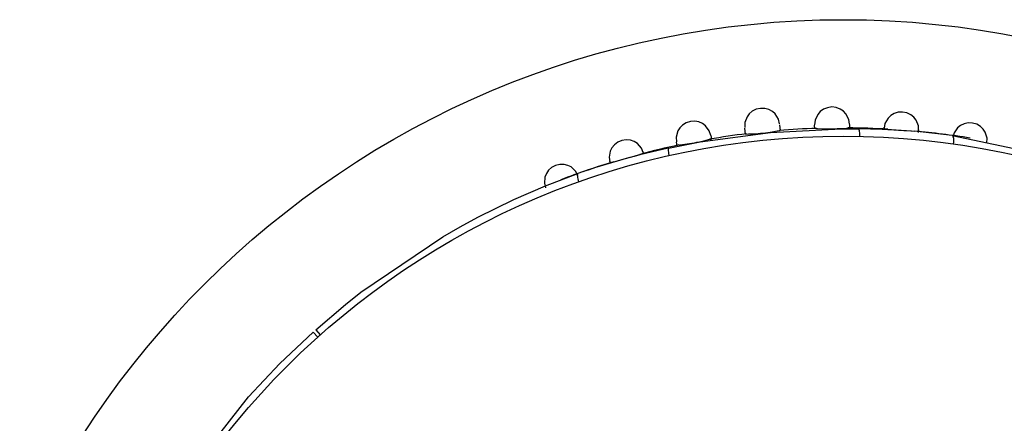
# Model space of a CAD drawing. Header units: millimetres. Extents: x -0.13 to 0.24, y 0 to 1.59.
# Tile 52 of 68: x -0.0993 to -0.0655, y 0.982 to 0.9959. Entities that reach past the tile are written whole.
import ezdxf

# ---------------------------------------------------------------- set-up
doc = ezdxf.new("R2010")
doc.units = ezdxf.units.MM
doc.layers.add('BLOCKS', color=3, linetype='Continuous')

msp = doc.modelspace()

# ---------------------------------------------------------------- linework, layer by layer
at = {"layer": 'BLOCKS'}
for points, knots in [([(-0.040013, 0.96486), (-0.040013, 0.981979), (-0.053889, 0.995856), (-0.071007, 0.995856), (-0.071007, 0.995856), (-0.088126, 0.995856), (-0.102004, 0.981979), (-0.102004, 0.96486), (-0.102004, 0.96486), (-0.102004, 0.947743), (-0.088126, 0.933864), (-0.071007, 0.933864), (-0.071007, 0.933864), (-0.053889, 0.933864), (-0.040013, 0.947743), (-0.040013, 0.96486)], [0, 0, 0, 0, 0.25, 0.25, 0.25, 0.25, 0.5, 0.5, 0.5, 0.5, 0.75, 0.75, 0.75, 0.75, 1, 1, 1, 1]), ([(-0.070792, 0.992261), (-0.070792, 0.992261), (-0.070817, 0.992426), (-0.070817, 0.992426), (-0.070817, 0.992426), (-0.070817, 0.992426), (-0.07091, 0.992617), (-0.07091, 0.992617), (-0.07091, 0.992617), (-0.07091, 0.992617), (-0.070999, 0.992708), (-0.070999, 0.992708), (-0.070999, 0.992708), (-0.070999, 0.992708), (-0.071113, 0.992786), (-0.071113, 0.992786), (-0.071113, 0.992786), (-0.071113, 0.992786), (-0.071248, 0.992836), (-0.071248, 0.992836), (-0.071248, 0.992836), (-0.071248, 0.992836), (-0.071399, 0.992855), (-0.071399, 0.992855), (-0.071399, 0.992855), (-0.071399, 0.992855), (-0.071548, 0.992832), (-0.071548, 0.992832), (-0.071548, 0.992832), (-0.071548, 0.992832), (-0.071684, 0.992776), (-0.071684, 0.992776), (-0.071684, 0.992776), (-0.071684, 0.992776), (-0.071796, 0.992695), (-0.071796, 0.992695), (-0.071796, 0.992695), (-0.071796, 0.992695), (-0.071881, 0.992602), (-0.071881, 0.992602), (-0.071881, 0.992602), (-0.071881, 0.992602), (-0.07197, 0.992408), (-0.07197, 0.992408), (-0.07197, 0.992408), (-0.07197, 0.992408), (-0.071989, 0.992242), (-0.071989, 0.992242)], [0, 0, 0, 0, 0.083333, 0.083333, 0.083333, 0.083333, 0.166667, 0.166667, 0.166667, 0.166667, 0.25, 0.25, 0.25, 0.25, 0.333333, 0.333333, 0.333333, 0.333333, 0.416667, 0.416667, 0.416667, 0.416667, 0.5, 0.5, 0.5, 0.5, 0.583333, 0.583333, 0.583333, 0.583333, 0.666667, 0.666667, 0.666667, 0.666667, 0.75, 0.75, 0.75, 0.75, 0.833333, 0.833333, 0.833333, 0.833333, 0.916667, 0.916667, 0.916667, 0.916667, 1, 1, 1, 1]), ([(-0.073189, 0.992271), (-0.073189, 0.992271), (-0.073226, 0.992435), (-0.073226, 0.992435), (-0.073226, 0.992435), (-0.073226, 0.992435), (-0.073338, 0.992617), (-0.073338, 0.992617), (-0.073338, 0.992617), (-0.073338, 0.992617), (-0.073433, 0.9927), (-0.073433, 0.9927), (-0.073433, 0.9927), (-0.073433, 0.9927), (-0.073554, 0.992768), (-0.073554, 0.992768), (-0.073554, 0.992768), (-0.073554, 0.992768), (-0.073696, 0.992805), (-0.073696, 0.992805), (-0.073696, 0.992805), (-0.073696, 0.992805), (-0.073847, 0.992809), (-0.073847, 0.992809), (-0.073847, 0.992809), (-0.073847, 0.992809), (-0.073996, 0.992776), (-0.073996, 0.992776), (-0.073996, 0.992776), (-0.073996, 0.992776), (-0.074125, 0.992708), (-0.074125, 0.992708), (-0.074125, 0.992708), (-0.074125, 0.992708), (-0.07423, 0.992619), (-0.07423, 0.992619), (-0.07423, 0.992619), (-0.07423, 0.992619), (-0.074305, 0.992517), (-0.074305, 0.992517), (-0.074305, 0.992517), (-0.074305, 0.992517), (-0.074379, 0.992317), (-0.074379, 0.992317), (-0.074379, 0.992317), (-0.074379, 0.992317), (-0.074382, 0.992149), (-0.074382, 0.992149)], [0, 0, 0, 0, 0.083333, 0.083333, 0.083333, 0.083333, 0.166667, 0.166667, 0.166667, 0.166667, 0.25, 0.25, 0.25, 0.25, 0.333333, 0.333333, 0.333333, 0.333333, 0.416667, 0.416667, 0.416667, 0.416667, 0.5, 0.5, 0.5, 0.5, 0.583333, 0.583333, 0.583333, 0.583333, 0.666667, 0.666667, 0.666667, 0.666667, 0.75, 0.75, 0.75, 0.75, 0.833333, 0.833333, 0.833333, 0.833333, 0.916667, 0.916667, 0.916667, 0.916667, 1, 1, 1, 1]), ([(-0.068414, 0.992041), (-0.068414, 0.992041), (-0.068422, 0.992209), (-0.068422, 0.992209), (-0.068422, 0.992209), (-0.068422, 0.992209), (-0.068501, 0.992406), (-0.068501, 0.992406), (-0.068501, 0.992406), (-0.068501, 0.992406), (-0.068579, 0.992505), (-0.068579, 0.992505), (-0.068579, 0.992505), (-0.068579, 0.992505), (-0.068685, 0.99259), (-0.068685, 0.99259), (-0.068685, 0.99259), (-0.068685, 0.99259), (-0.068817, 0.992654), (-0.068817, 0.992654), (-0.068817, 0.992654), (-0.068817, 0.992654), (-0.068964, 0.992683), (-0.068964, 0.992683), (-0.068964, 0.992683), (-0.068964, 0.992683), (-0.069118, 0.992677), (-0.069118, 0.992677), (-0.069118, 0.992677), (-0.069118, 0.992677), (-0.069254, 0.992631), (-0.069254, 0.992631), (-0.069254, 0.992631), (-0.069254, 0.992631), (-0.069372, 0.992563), (-0.069372, 0.992563), (-0.069372, 0.992563), (-0.069372, 0.992563), (-0.069465, 0.992476), (-0.069465, 0.992476), (-0.069465, 0.992476), (-0.069465, 0.992476), (-0.069571, 0.992292), (-0.069571, 0.992292), (-0.069571, 0.992292), (-0.069571, 0.992292), (-0.069602, 0.992128), (-0.069602, 0.992128)], [0, 0, 0, 0, 0.083333, 0.083333, 0.083333, 0.083333, 0.166667, 0.166667, 0.166667, 0.166667, 0.25, 0.25, 0.25, 0.25, 0.333333, 0.333333, 0.333333, 0.333333, 0.416667, 0.416667, 0.416667, 0.416667, 0.5, 0.5, 0.5, 0.5, 0.583333, 0.583333, 0.583333, 0.583333, 0.666667, 0.666667, 0.666667, 0.666667, 0.75, 0.75, 0.75, 0.75, 0.833333, 0.833333, 0.833333, 0.833333, 0.916667, 0.916667, 0.916667, 0.916667, 1, 1, 1, 1]), ([(-0.075553, 0.99188), (-0.075553, 0.99188), (-0.075605, 0.992039), (-0.075605, 0.992039), (-0.075605, 0.992039), (-0.075605, 0.992039), (-0.075731, 0.992211), (-0.075731, 0.992211), (-0.075731, 0.992211), (-0.075731, 0.992211), (-0.075833, 0.992286), (-0.075833, 0.992286), (-0.075833, 0.992286), (-0.075833, 0.992286), (-0.075959, 0.992341), (-0.075959, 0.992341), (-0.075959, 0.992341), (-0.075959, 0.992341), (-0.076104, 0.99237), (-0.076104, 0.99237), (-0.076104, 0.99237), (-0.076104, 0.99237), (-0.076253, 0.99236), (-0.076253, 0.99236), (-0.076253, 0.99236), (-0.076253, 0.99236), (-0.076398, 0.992315), (-0.076398, 0.992315), (-0.076398, 0.992315), (-0.076398, 0.992315), (-0.076522, 0.992236), (-0.076522, 0.992236), (-0.076522, 0.992236), (-0.076522, 0.992236), (-0.076617, 0.992137), (-0.076617, 0.992137), (-0.076617, 0.992137), (-0.076617, 0.992137), (-0.076683, 0.992031), (-0.076683, 0.992031), (-0.076683, 0.992031), (-0.076683, 0.992031), (-0.076739, 0.991822), (-0.076739, 0.991822), (-0.076739, 0.991822), (-0.076739, 0.991822), (-0.076727, 0.991656), (-0.076727, 0.991656)], [0, 0, 0, 0, 0.083333, 0.083333, 0.083333, 0.083333, 0.166667, 0.166667, 0.166667, 0.166667, 0.25, 0.25, 0.25, 0.25, 0.333333, 0.333333, 0.333333, 0.333333, 0.416667, 0.416667, 0.416667, 0.416667, 0.5, 0.5, 0.5, 0.5, 0.583333, 0.583333, 0.583333, 0.583333, 0.666667, 0.666667, 0.666667, 0.666667, 0.75, 0.75, 0.75, 0.75, 0.833333, 0.833333, 0.833333, 0.833333, 0.916667, 0.916667, 0.916667, 0.916667, 1, 1, 1, 1]), ([(-0.066073, 0.991619), (-0.066073, 0.991619), (-0.066066, 0.991785), (-0.066066, 0.991785), (-0.066066, 0.991785), (-0.066066, 0.991785), (-0.066126, 0.991985), (-0.066126, 0.991985), (-0.066126, 0.991985), (-0.066126, 0.991985), (-0.066195, 0.992093), (-0.066195, 0.992093), (-0.066195, 0.992093), (-0.066195, 0.992093), (-0.066292, 0.992186), (-0.066292, 0.992186), (-0.066292, 0.992186), (-0.066292, 0.992186), (-0.066418, 0.992261), (-0.066418, 0.992261), (-0.066418, 0.992261), (-0.066418, 0.992261), (-0.066563, 0.992302), (-0.066563, 0.992302), (-0.066563, 0.992302), (-0.066563, 0.992302), (-0.066712, 0.992308), (-0.066712, 0.992308), (-0.066712, 0.992308), (-0.066712, 0.992308), (-0.066857, 0.992277), (-0.066857, 0.992277), (-0.066857, 0.992277), (-0.066857, 0.992277), (-0.066979, 0.992217), (-0.066979, 0.992217), (-0.066979, 0.992217), (-0.066979, 0.992217), (-0.067076, 0.992141), (-0.067076, 0.992141), (-0.067076, 0.992141), (-0.067076, 0.992141), (-0.067199, 0.991967), (-0.067199, 0.991967), (-0.067199, 0.991967), (-0.067199, 0.991967), (-0.067244, 0.991805), (-0.067244, 0.991805)], [0, 0, 0, 0, 0.083333, 0.083333, 0.083333, 0.083333, 0.166667, 0.166667, 0.166667, 0.166667, 0.25, 0.25, 0.25, 0.25, 0.333333, 0.333333, 0.333333, 0.333333, 0.416667, 0.416667, 0.416667, 0.416667, 0.5, 0.5, 0.5, 0.5, 0.583333, 0.583333, 0.583333, 0.583333, 0.666667, 0.666667, 0.666667, 0.666667, 0.75, 0.75, 0.75, 0.75, 0.833333, 0.833333, 0.833333, 0.833333, 0.916667, 0.916667, 0.916667, 0.916667, 1, 1, 1, 1]), ([(-0.044015, 0.96486), (-0.044015, 0.97977), (-0.056101, 0.991855), (-0.071007, 0.991855), (-0.071007, 0.991855), (-0.085916, 0.991855), (-0.098, 0.97977), (-0.098, 0.96486), (-0.098, 0.96486), (-0.098, 0.949952), (-0.085916, 0.937867), (-0.071007, 0.937867), (-0.071007, 0.937867), (-0.056101, 0.937867), (-0.044015, 0.949952), (-0.044015, 0.96486)], [0, 0, 0, 0, 0.25, 0.25, 0.25, 0.25, 0.5, 0.5, 0.5, 0.5, 0.75, 0.75, 0.75, 0.75, 1, 1, 1, 1]), ([(-0.077006, 0.991441), (-0.077006, 0.991441), (-0.075911, 0.991656), (-0.075911, 0.991656), (-0.075911, 0.991656), (-0.075911, 0.991656), (-0.073504, 0.991977), (-0.073504, 0.991977), (-0.073504, 0.991977), (-0.073504, 0.991977), (-0.07108, 0.992103), (-0.07108, 0.992103), (-0.07108, 0.992103), (-0.07108, 0.992103), (-0.070475, 0.992103), (-0.070475, 0.992103)], [0, 0, 0, 0, 0.25, 0.25, 0.25, 0.25, 0.5, 0.5, 0.5, 0.5, 0.75, 0.75, 0.75, 0.75, 1, 1, 1, 1]), ([(-0.074357, 0.991927), (-0.074357, 0.991927), (-0.074253, 0.991932), (-0.074253, 0.991932), (-0.074253, 0.991932), (-0.074253, 0.991932), (-0.074075, 0.991936), (-0.074075, 0.991936), (-0.074075, 0.991936), (-0.074075, 0.991936), (-0.073926, 0.991944), (-0.073926, 0.991944), (-0.073926, 0.991944), (-0.073926, 0.991944), (-0.073845, 0.99195), (-0.073845, 0.99195), (-0.073845, 0.99195), (-0.073845, 0.99195), (-0.073761, 0.991958), (-0.073761, 0.991958), (-0.073761, 0.991958), (-0.073761, 0.991958), (-0.073676, 0.991969), (-0.073676, 0.991969), (-0.073676, 0.991969), (-0.073676, 0.991969), (-0.073595, 0.991977), (-0.073595, 0.991977), (-0.073595, 0.991977), (-0.073595, 0.991977), (-0.073446, 0.992), (-0.073446, 0.992), (-0.073446, 0.992), (-0.073446, 0.992), (-0.073272, 0.992033), (-0.073272, 0.992033), (-0.073272, 0.992033), (-0.073272, 0.992033), (-0.073173, 0.992047), (-0.073173, 0.992047)], [0, 0, 0, 0, 0.1, 0.1, 0.1, 0.1, 0.2, 0.2, 0.2, 0.2, 0.3, 0.3, 0.3, 0.3, 0.4, 0.4, 0.4, 0.4, 0.5, 0.5, 0.5, 0.5, 0.6, 0.6, 0.6, 0.6, 0.7, 0.7, 0.7, 0.7, 0.8, 0.8, 0.8, 0.8, 0.9, 0.9, 0.9, 0.9, 1, 1, 1, 1]), ([(-0.071924, 0.992116), (-0.071924, 0.992116), (-0.071887, 0.992118), (-0.071887, 0.992118), (-0.071887, 0.992118), (-0.071887, 0.992118), (-0.071715, 0.99211), (-0.071715, 0.99211), (-0.071715, 0.99211), (-0.071715, 0.99211), (-0.07156, 0.992105), (-0.07156, 0.992105), (-0.07156, 0.992105), (-0.07156, 0.992105), (-0.071475, 0.992105), (-0.071475, 0.992105), (-0.071475, 0.992105), (-0.071475, 0.992105), (-0.071388, 0.992105), (-0.071388, 0.992105), (-0.071388, 0.992105), (-0.071388, 0.992105), (-0.071299, 0.992108), (-0.071299, 0.992108), (-0.071299, 0.992108), (-0.071299, 0.992108), (-0.071216, 0.992112), (-0.071216, 0.992112), (-0.071216, 0.992112), (-0.071216, 0.992112), (-0.071061, 0.99212), (-0.071061, 0.99212), (-0.071061, 0.99212), (-0.071061, 0.99212), (-0.070887, 0.992132), (-0.070887, 0.992132), (-0.070887, 0.992132), (-0.070887, 0.992132), (-0.070852, 0.99213), (-0.070852, 0.99213)], [0, 0, 0, 0, 0.1, 0.1, 0.1, 0.1, 0.2, 0.2, 0.2, 0.2, 0.3, 0.3, 0.3, 0.3, 0.4, 0.4, 0.4, 0.4, 0.5, 0.5, 0.5, 0.5, 0.6, 0.6, 0.6, 0.6, 0.7, 0.7, 0.7, 0.7, 0.8, 0.8, 0.8, 0.8, 0.9, 0.9, 0.9, 0.9, 1, 1, 1, 1]), ([(-0.070475, 0.992103), (-0.070475, 0.992103), (-0.070471, 0.992095), (-0.070471, 0.992095), (-0.070471, 0.992095), (-0.070471, 0.992095), (-0.070465, 0.992076), (-0.070465, 0.992076), (-0.070465, 0.992076), (-0.070465, 0.992076), (-0.070459, 0.992047), (-0.070459, 0.992047), (-0.070459, 0.992047), (-0.070459, 0.992047), (-0.070453, 0.992012), (-0.070453, 0.992012), (-0.070453, 0.992012), (-0.070453, 0.992012), (-0.070449, 0.991969), (-0.070449, 0.991969), (-0.070449, 0.991969), (-0.070449, 0.991969), (-0.070446, 0.991917), (-0.070446, 0.991917), (-0.070446, 0.991917), (-0.070446, 0.991917), (-0.070444, 0.991863), (-0.070444, 0.991863), (-0.070444, 0.991863), (-0.070444, 0.991863), (-0.070444, 0.991849), (-0.070444, 0.991849)], [0, 0, 0, 0, 0.125, 0.125, 0.125, 0.125, 0.25, 0.25, 0.25, 0.25, 0.375, 0.375, 0.375, 0.375, 0.5, 0.5, 0.5, 0.5, 0.625, 0.625, 0.625, 0.625, 0.75, 0.75, 0.75, 0.75, 0.875, 0.875, 0.875, 0.875, 1, 1, 1, 1]), ([(-0.069469, 0.992093), (-0.069469, 0.992093), (-0.069343, 0.992083), (-0.069343, 0.992083), (-0.069343, 0.992083), (-0.069343, 0.992083), (-0.069186, 0.99207), (-0.069186, 0.99207), (-0.069186, 0.99207), (-0.069186, 0.99207), (-0.069103, 0.992062), (-0.069103, 0.992062), (-0.069103, 0.992062), (-0.069103, 0.992062), (-0.069012, 0.992056), (-0.069012, 0.992056), (-0.069012, 0.992056), (-0.069012, 0.992056), (-0.068923, 0.992047), (-0.068923, 0.992047), (-0.068923, 0.992047), (-0.068923, 0.992047), (-0.068836, 0.992043), (-0.068836, 0.992043), (-0.068836, 0.992043), (-0.068836, 0.992043), (-0.068681, 0.992035), (-0.068681, 0.992035), (-0.068681, 0.992035), (-0.068681, 0.992035), (-0.068552, 0.992025), (-0.068552, 0.992025)], [0, 0, 0, 0, 0.125, 0.125, 0.125, 0.125, 0.25, 0.25, 0.25, 0.25, 0.375, 0.375, 0.375, 0.375, 0.5, 0.5, 0.5, 0.5, 0.625, 0.625, 0.625, 0.625, 0.75, 0.75, 0.75, 0.75, 0.875, 0.875, 0.875, 0.875, 1, 1, 1, 1]), ([(-0.067259, 0.991876), (-0.067259, 0.991876), (-0.063719, 0.991133), (-0.063719, 0.991133), (-0.063719, 0.991133), (-0.063719, 0.991133), (-0.060167, 0.989851), (-0.060167, 0.989851), (-0.060167, 0.989851), (-0.060167, 0.989851), (-0.058749, 0.989178), (-0.058749, 0.989178), (-0.058749, 0.989178), (-0.058749, 0.989178), (-0.05736, 0.988427), (-0.05736, 0.988427)], [0, 0, 0, 0, 0.25, 0.25, 0.25, 0.25, 0.5, 0.5, 0.5, 0.5, 0.75, 0.75, 0.75, 0.75, 1, 1, 1, 1]), ([(-0.067259, 0.991876), (-0.067259, 0.991876), (-0.067244, 0.991867), (-0.067244, 0.991867), (-0.067244, 0.991867), (-0.067244, 0.991867), (-0.067234, 0.991851), (-0.067234, 0.991851), (-0.067234, 0.991851), (-0.067234, 0.991851), (-0.067228, 0.991822), (-0.067228, 0.991822), (-0.067228, 0.991822), (-0.067228, 0.991822), (-0.067221, 0.991787), (-0.067221, 0.991787), (-0.067221, 0.991787), (-0.067221, 0.991787), (-0.067217, 0.991743), (-0.067217, 0.991743), (-0.067217, 0.991743), (-0.067217, 0.991743), (-0.067217, 0.991694), (-0.067217, 0.991694), (-0.067217, 0.991694), (-0.067217, 0.991694), (-0.067219, 0.991642), (-0.067219, 0.991642), (-0.067219, 0.991642), (-0.067219, 0.991642), (-0.067226, 0.991586), (-0.067226, 0.991586)], [0, 0, 0, 0, 0.125, 0.125, 0.125, 0.125, 0.25, 0.25, 0.25, 0.25, 0.375, 0.375, 0.375, 0.375, 0.5, 0.5, 0.5, 0.5, 0.625, 0.625, 0.625, 0.625, 0.75, 0.75, 0.75, 0.75, 0.875, 0.875, 0.875, 0.875, 1, 1, 1, 1]), ([(-0.077867, 0.991288), (-0.077867, 0.991288), (-0.077932, 0.991443), (-0.077932, 0.991443), (-0.077932, 0.991443), (-0.077932, 0.991443), (-0.078072, 0.991602), (-0.078072, 0.991602), (-0.078072, 0.991602), (-0.078072, 0.991602), (-0.07818, 0.991669), (-0.07818, 0.991669), (-0.07818, 0.991669), (-0.07818, 0.991669), (-0.078308, 0.991712), (-0.078308, 0.991712), (-0.078308, 0.991712), (-0.078308, 0.991712), (-0.078455, 0.991727), (-0.078455, 0.991727), (-0.078455, 0.991727), (-0.078455, 0.991727), (-0.078602, 0.991704), (-0.078602, 0.991704), (-0.078602, 0.991704), (-0.078602, 0.991704), (-0.078743, 0.991644), (-0.078743, 0.991644), (-0.078743, 0.991644), (-0.078743, 0.991644), (-0.078859, 0.991557), (-0.078859, 0.991557), (-0.078859, 0.991557), (-0.078859, 0.991557), (-0.078946, 0.991449), (-0.078946, 0.991449), (-0.078946, 0.991449), (-0.078946, 0.991449), (-0.079002, 0.991337), (-0.079002, 0.991337), (-0.079002, 0.991337), (-0.079002, 0.991337), (-0.079039, 0.991128), (-0.079039, 0.991128), (-0.079039, 0.991128), (-0.079039, 0.991128), (-0.079012, 0.990965), (-0.079012, 0.990965)], [0, 0, 0, 0, 0.083333, 0.083333, 0.083333, 0.083333, 0.166667, 0.166667, 0.166667, 0.166667, 0.25, 0.25, 0.25, 0.25, 0.333333, 0.333333, 0.333333, 0.333333, 0.416667, 0.416667, 0.416667, 0.416667, 0.5, 0.5, 0.5, 0.5, 0.583333, 0.583333, 0.583333, 0.583333, 0.666667, 0.666667, 0.666667, 0.666667, 0.75, 0.75, 0.75, 0.75, 0.833333, 0.833333, 0.833333, 0.833333, 0.916667, 0.916667, 0.916667, 0.916667, 1, 1, 1, 1]), ([(-0.076644, 0.991542), (-0.076644, 0.991542), (-0.076609, 0.991553), (-0.076609, 0.991553), (-0.076609, 0.991553), (-0.076609, 0.991553), (-0.076437, 0.991573), (-0.076437, 0.991573), (-0.076437, 0.991573), (-0.076437, 0.991573), (-0.076284, 0.991596), (-0.076284, 0.991596), (-0.076284, 0.991596), (-0.076284, 0.991596), (-0.076199, 0.991611), (-0.076199, 0.991611), (-0.076199, 0.991611), (-0.076199, 0.991611), (-0.076114, 0.991625), (-0.076114, 0.991625), (-0.076114, 0.991625), (-0.076114, 0.991625), (-0.076025, 0.991644), (-0.076025, 0.991644), (-0.076025, 0.991644), (-0.076025, 0.991644), (-0.075944, 0.991662), (-0.075944, 0.991662), (-0.075944, 0.991662), (-0.075944, 0.991662), (-0.075793, 0.991696), (-0.075793, 0.991696), (-0.075793, 0.991696), (-0.075793, 0.991696), (-0.075626, 0.991739), (-0.075626, 0.991739), (-0.075626, 0.991739), (-0.075626, 0.991739), (-0.075532, 0.991749), (-0.075532, 0.991749)], [0, 0, 0, 0, 0.1, 0.1, 0.1, 0.1, 0.2, 0.2, 0.2, 0.2, 0.3, 0.3, 0.3, 0.3, 0.4, 0.4, 0.4, 0.4, 0.5, 0.5, 0.5, 0.5, 0.6, 0.6, 0.6, 0.6, 0.7, 0.7, 0.7, 0.7, 0.8, 0.8, 0.8, 0.8, 0.9, 0.9, 0.9, 0.9, 1, 1, 1, 1]), ([(-0.078878, 0.990975), (-0.078878, 0.990975), (-0.078753, 0.99101), (-0.078753, 0.99101), (-0.078753, 0.99101), (-0.078753, 0.99101), (-0.078602, 0.99105), (-0.078602, 0.99105), (-0.078602, 0.99105), (-0.078602, 0.99105), (-0.078522, 0.991075), (-0.078522, 0.991075), (-0.078522, 0.991075), (-0.078522, 0.991075), (-0.078433, 0.991097), (-0.078433, 0.991097), (-0.078433, 0.991097), (-0.078433, 0.991097), (-0.078348, 0.991122), (-0.078348, 0.991122), (-0.078348, 0.991122), (-0.078348, 0.991122), (-0.078265, 0.991147), (-0.078265, 0.991147), (-0.078265, 0.991147), (-0.078265, 0.991147), (-0.078114, 0.991193), (-0.078114, 0.991193), (-0.078114, 0.991193), (-0.078114, 0.991193), (-0.077992, 0.991226), (-0.077992, 0.991226)], [0, 0, 0, 0, 0.125, 0.125, 0.125, 0.125, 0.25, 0.25, 0.25, 0.25, 0.375, 0.375, 0.375, 0.375, 0.5, 0.5, 0.5, 0.5, 0.625, 0.625, 0.625, 0.625, 0.75, 0.75, 0.75, 0.75, 0.875, 0.875, 0.875, 0.875, 1, 1, 1, 1]), ([(-0.077006, 0.991441), (-0.077006, 0.991441), (-0.07701, 0.991431), (-0.07701, 0.991431), (-0.07701, 0.991431), (-0.07701, 0.991431), (-0.077012, 0.99141), (-0.077012, 0.99141), (-0.077012, 0.99141), (-0.077012, 0.99141), (-0.077012, 0.991383), (-0.077012, 0.991383), (-0.077012, 0.991383), (-0.077012, 0.991383), (-0.07701, 0.991344), (-0.07701, 0.991344), (-0.07701, 0.991344), (-0.07701, 0.991344), (-0.077006, 0.991302), (-0.077006, 0.991302), (-0.077006, 0.991302), (-0.077006, 0.991302), (-0.077, 0.991253), (-0.077, 0.991253), (-0.077, 0.991253), (-0.077, 0.991253), (-0.07699, 0.991201), (-0.07699, 0.991201), (-0.07699, 0.991201), (-0.07699, 0.991201), (-0.076986, 0.991184), (-0.076986, 0.991184)], [0, 0, 0, 0, 0.125, 0.125, 0.125, 0.125, 0.25, 0.25, 0.25, 0.25, 0.375, 0.375, 0.375, 0.375, 0.5, 0.5, 0.5, 0.5, 0.625, 0.625, 0.625, 0.625, 0.75, 0.75, 0.75, 0.75, 0.875, 0.875, 0.875, 0.875, 1, 1, 1, 1]), ([(-0.080113, 0.990501), (-0.080113, 0.990501), (-0.08019, 0.990646), (-0.08019, 0.990646), (-0.08019, 0.990646), (-0.08019, 0.990646), (-0.080345, 0.990793), (-0.080345, 0.990793), (-0.080345, 0.990793), (-0.080345, 0.990793), (-0.080455, 0.990849), (-0.080455, 0.990849), (-0.080455, 0.990849), (-0.080455, 0.990849), (-0.080589, 0.990882), (-0.080589, 0.990882), (-0.080589, 0.990882), (-0.080589, 0.990882), (-0.080732, 0.990884), (-0.080732, 0.990884), (-0.080732, 0.990884), (-0.080732, 0.990884), (-0.080879, 0.990849), (-0.080879, 0.990849), (-0.080879, 0.990849), (-0.080879, 0.990849), (-0.081014, 0.990779), (-0.081014, 0.990779), (-0.081014, 0.990779), (-0.081014, 0.990779), (-0.081121, 0.990681), (-0.081121, 0.990681), (-0.081121, 0.990681), (-0.081121, 0.990681), (-0.081196, 0.990565), (-0.081196, 0.990565), (-0.081196, 0.990565), (-0.081196, 0.990565), (-0.081244, 0.990449), (-0.081244, 0.990449), (-0.081244, 0.990449), (-0.081244, 0.990449), (-0.08126, 0.990238), (-0.08126, 0.990238), (-0.08126, 0.990238), (-0.08126, 0.990238), (-0.081223, 0.990079), (-0.081223, 0.990079)], [0, 0, 0, 0, 0.083333, 0.083333, 0.083333, 0.083333, 0.166667, 0.166667, 0.166667, 0.166667, 0.25, 0.25, 0.25, 0.25, 0.333333, 0.333333, 0.333333, 0.333333, 0.416667, 0.416667, 0.416667, 0.416667, 0.5, 0.5, 0.5, 0.5, 0.583333, 0.583333, 0.583333, 0.583333, 0.666667, 0.666667, 0.666667, 0.666667, 0.75, 0.75, 0.75, 0.75, 0.833333, 0.833333, 0.833333, 0.833333, 0.916667, 0.916667, 0.916667, 0.916667, 1, 1, 1, 1]), ([(-0.089116, 0.9852), (-0.089116, 0.9852), (-0.088089, 0.986069), (-0.088089, 0.986069), (-0.088089, 0.986069), (-0.088089, 0.986069), (-0.087563, 0.986487), (-0.087563, 0.986487), (-0.087563, 0.986487), (-0.087563, 0.986487), (-0.08475, 0.988394), (-0.08475, 0.988394), (-0.08475, 0.988394), (-0.08475, 0.988394), (-0.084154, 0.988738), (-0.084154, 0.988738), (-0.084154, 0.988738), (-0.084154, 0.988738), (-0.083554, 0.989065), (-0.083554, 0.989065), (-0.083554, 0.989065), (-0.083554, 0.989065), (-0.082314, 0.989679), (-0.082314, 0.989679), (-0.082314, 0.989679), (-0.082314, 0.989679), (-0.081223, 0.990151), (-0.081223, 0.990151), (-0.081223, 0.990151), (-0.081223, 0.990151), (-0.080113, 0.99057), (-0.080113, 0.99057)], [0, 0, 0, 0, 0.125, 0.125, 0.125, 0.125, 0.25, 0.25, 0.25, 0.25, 0.375, 0.375, 0.375, 0.375, 0.5, 0.5, 0.5, 0.5, 0.625, 0.625, 0.625, 0.625, 0.75, 0.75, 0.75, 0.75, 0.875, 0.875, 0.875, 0.875, 1, 1, 1, 1]), ([(-0.080113, 0.99057), (-0.080113, 0.99057), (-0.080126, 0.990561), (-0.080126, 0.990561), (-0.080126, 0.990561), (-0.080126, 0.990561), (-0.08013, 0.990541), (-0.08013, 0.990541), (-0.08013, 0.990541), (-0.08013, 0.990541), (-0.080134, 0.990509), (-0.080134, 0.990509), (-0.080134, 0.990509), (-0.080134, 0.990509), (-0.080132, 0.990474), (-0.080132, 0.990474), (-0.080132, 0.990474), (-0.080132, 0.990474), (-0.080128, 0.990433), (-0.080128, 0.990433), (-0.080128, 0.990433), (-0.080128, 0.990433), (-0.080117, 0.990385), (-0.080117, 0.990385), (-0.080117, 0.990385), (-0.080117, 0.990385), (-0.080105, 0.990331), (-0.080105, 0.990331), (-0.080105, 0.990331), (-0.080105, 0.990331), (-0.080089, 0.99028), (-0.080089, 0.99028)], [0, 0, 0, 0, 0.125, 0.125, 0.125, 0.125, 0.25, 0.25, 0.25, 0.25, 0.375, 0.375, 0.375, 0.375, 0.5, 0.5, 0.5, 0.5, 0.625, 0.625, 0.625, 0.625, 0.75, 0.75, 0.75, 0.75, 0.875, 0.875, 0.875, 0.875, 1, 1, 1, 1]), ([(-0.095541, 0.976775), (-0.095541, 0.976775), (-0.09374, 0.979911), (-0.09374, 0.979911), (-0.09374, 0.979911), (-0.09374, 0.979911), (-0.091424, 0.982894), (-0.091424, 0.982894), (-0.091424, 0.982894), (-0.091424, 0.982894), (-0.090345, 0.984035), (-0.090345, 0.984035), (-0.090345, 0.984035), (-0.090345, 0.984035), (-0.089201, 0.985121), (-0.089201, 0.985121)], [0, 0, 0, 0, 0.25, 0.25, 0.25, 0.25, 0.5, 0.5, 0.5, 0.5, 0.75, 0.75, 0.75, 0.75, 1, 1, 1, 1])]:
    msp.add_open_spline(points, degree=3, knots=knots, dxfattribs=at)
for points in [[(-0.073187, 0.992246), (-0.073187, 0.992246), (-0.073173, 0.992047), (-0.073173, 0.992047)], [(-0.071984, 0.99211), (-0.071984, 0.99211), (-0.071989, 0.992236), (-0.071989, 0.992236)], [(-0.070792, 0.992252), (-0.070792, 0.992252), (-0.070794, 0.992126), (-0.070794, 0.992126)], [(-0.069606, 0.99207), (-0.069606, 0.99207), (-0.0696, 0.992161), (-0.0696, 0.992161)], [(-0.074326, 0.991934), (-0.07475, 0.991882), (-0.07517, 0.99182), (-0.07559, 0.991747)], [(-0.075553, 0.991874), (-0.075553, 0.991874), (-0.075532, 0.991749), (-0.075532, 0.991749)], [(-0.074357, 0.991927), (-0.074357, 0.991927), (-0.074379, 0.992124), (-0.074379, 0.992124)], [(-0.071924, 0.99212), (-0.072353, 0.992105), (-0.072779, 0.992083), (-0.073206, 0.992047)], [(-0.069467, 0.992093), (-0.069927, 0.992118), (-0.070388, 0.992132), (-0.07085, 0.992137)], [(-0.067259, 0.991876), (-0.068325, 0.992019), (-0.069401, 0.992093), (-0.070475, 0.992103)], [(-0.066648, 0.991787), (-0.067281, 0.991888), (-0.067917, 0.991969), (-0.068554, 0.992027)], [(-0.06842, 0.991981), (-0.06842, 0.991981), (-0.068412, 0.992074), (-0.068412, 0.992074)], [(-0.076644, 0.991549), (-0.077095, 0.991451), (-0.077544, 0.991346), (-0.077992, 0.991226)], [(-0.0767, 0.991526), (-0.0767, 0.991526), (-0.076727, 0.991648), (-0.076727, 0.991648)], [(-0.077006, 0.991441), (-0.07806, 0.991213), (-0.079097, 0.990923), (-0.080113, 0.99057)], [(-0.077853, 0.991232), (-0.077853, 0.991232), (-0.077876, 0.991323), (-0.077876, 0.991323)], [(-0.07888, 0.990975), (-0.079492, 0.990791), (-0.080099, 0.990584), (-0.080699, 0.990356)], [(-0.078998, 0.990909), (-0.078998, 0.990909), (-0.079022, 0.990996), (-0.079022, 0.990996)], [(-0.089201, 0.985121), (-0.089201, 0.985121), (-0.089043, 0.984945), (-0.089043, 0.984945)], [(-0.089116, 0.9852), (-0.089116, 0.9852), (-0.088958, 0.985024), (-0.088958, 0.985024)]]:
    msp.add_open_spline(points, degree=3, dxfattribs=at)

doc.saveas('drawing.dxf')
